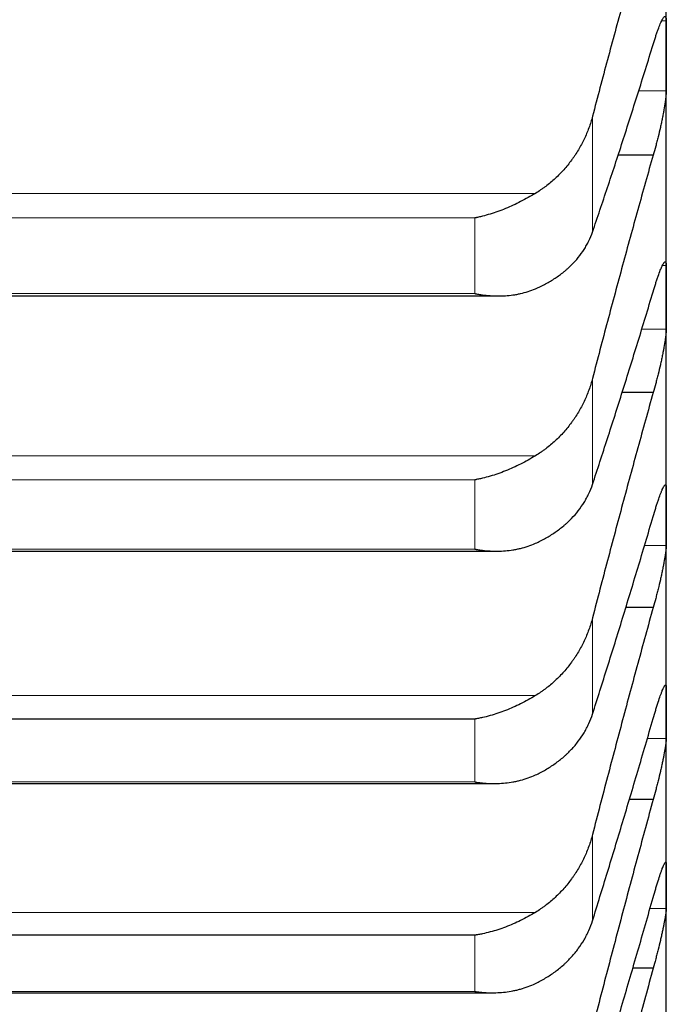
# Model space of a CAD drawing. Header units: inches. Extents: x 0 to 17820, y -10 to 12600.
# Tile 107 of 256: x 6526 to 6553, y 8255 to 8295. Entities that reach past the tile are written whole.
import ezdxf

# ---------------------------------------------------------------- set-up
doc = ezdxf.new("R2010")
doc.units = ezdxf.units.IN
doc.layers.add('1', color=7, linetype='Continuous', true_color=0xffffff)

msp = doc.modelspace()

# ---------------------------------------------------------------- linework, layer by layer
at = {"layer": '1', "color": 2, "linetype": 'Continuous', "lineweight": 25}
for p, q in [((6552.834, 8293.442), (6552.834, 8304.257)), ((6552.834, 8283.532), (6552.834, 8293.442)), ((6552.296, 8289.373), (6550.858, 8289.373)), ((6507.715, 8283.594), (6545.927, 8283.594)), ((6552.834, 8274.541), (6552.834, 8283.532)), ((6552.296, 8279.63), (6551.023, 8279.63)), ((6552.834, 8266.484), (6552.834, 8274.541)), ((6507.803, 8273.125), (6545.839, 8273.125)), ((6552.296, 8270.814), (6551.174, 8270.814)), ((6544.978, 8266.235), (6508.69, 8266.235)), ((6552.834, 8259.375), (6552.834, 8266.484)), ((6507.891, 8263.591), (6545.751, 8263.591)), ((6552.296, 8262.937), (6551.317, 8262.937)), ((6552.834, 8253.223), (6552.834, 8259.375)), ((6544.978, 8257.37), (6508.69, 8257.37)), ((6552.296, 8256.013), (6551.456, 8256.013)), ((6507.979, 8255.008), (6545.664, 8255.008))]:
    msp.add_line(p, q, dxfattribs=at)
at = {"layer": '1', "color": 110, "linetype": 'Continuous', "lineweight": 13}
for p, q in [((6552.831, 8294.876), (6552.643, 8294.876)), ((6552.831, 8292.009), (6551.697, 8292.009)), ((6549.807, 8286.216), (6549.807, 8290.964)), ((6547.465, 8287.802), (6506.202, 8287.802)), ((6544.978, 8286.792), (6508.69, 8286.792)), ((6544.978, 8283.691), (6544.978, 8286.792)), ((6552.831, 8284.839), (6552.681, 8284.839)), ((6544.978, 8283.691), (6508.69, 8283.691)), ((6552.831, 8282.225), (6551.821, 8282.225)), ((6549.807, 8275.862), (6549.807, 8280.213)), ((6547.465, 8277.035), (6506.202, 8277.035)), ((6544.978, 8276.047), (6508.69, 8276.047)), ((6544.978, 8273.206), (6544.978, 8276.047)), ((6544.978, 8273.206), (6508.69, 8273.206)), ((6552.831, 8273.362), (6551.94, 8273.362)), ((6549.807, 8266.44), (6549.807, 8270.387)), ((6547.465, 8267.197), (6506.202, 8267.197)), ((6544.978, 8263.657), (6544.978, 8266.235)), ((6552.831, 8265.435), (6552.054, 8265.435)), ((6544.978, 8263.657), (6508.69, 8263.657)), ((6549.807, 8257.965), (6549.807, 8261.502)), ((6547.465, 8258.306), (6506.202, 8258.306)), ((6552.831, 8258.458), (6552.163, 8258.458)), ((6544.978, 8255.06), (6544.978, 8257.37)), ((6544.978, 8255.06), (6508.69, 8255.06))]:
    msp.add_line(p, q, dxfattribs=at)
at = {"layer": '1', "color": 2, "linetype": 'Continuous', "lineweight": 25}
for points in [[(6552.296, 8300.026), (6552.085, 8299.294), (6551.665, 8297.819), (6551.04, 8295.571), (6550.421, 8293.288), (6550.011, 8291.743), (6549.807, 8290.964)], [(6552.831, 8294.876), (6552.833, 8294.398), (6552.834, 8293.92), (6552.834, 8293.442)], [(6549.807, 8286.216), (6550.011, 8286.812), (6550.421, 8288.025), (6551.04, 8289.914), (6551.665, 8291.871), (6552.085, 8293.221), (6552.296, 8293.908)], [(6552.834, 8293.442), (6552.834, 8292.965), (6552.833, 8292.487), (6552.831, 8292.009)], [(6552.296, 8289.373), (6552.085, 8288.63), (6551.665, 8287.133), (6551.04, 8284.858), (6550.421, 8282.554), (6550.011, 8280.997), (6549.807, 8280.213)], [(6552.831, 8284.839), (6552.833, 8284.403), (6552.834, 8283.968), (6552.834, 8283.532)], [(6549.807, 8275.862), (6550.011, 8276.478), (6550.421, 8277.731), (6551.04, 8279.675), (6551.665, 8281.683), (6552.085, 8283.065), (6552.296, 8283.766)], [(6552.834, 8283.532), (6552.834, 8283.096), (6552.833, 8282.66), (6552.831, 8282.225)], [(6552.296, 8279.63), (6552.085, 8278.877), (6551.665, 8277.362), (6551.04, 8275.064), (6550.421, 8272.741), (6550.011, 8271.175), (6549.807, 8270.387)], [(6552.831, 8275.72), (6552.833, 8275.327), (6552.834, 8274.934), (6552.834, 8274.541)], [(6549.807, 8266.44), (6550.011, 8267.075), (6550.421, 8268.365), (6551.04, 8270.361), (6551.665, 8272.418), (6552.085, 8273.828), (6552.296, 8274.544)], [(6552.834, 8274.541), (6552.834, 8274.148), (6552.833, 8273.755), (6552.831, 8273.362)], [(6552.296, 8270.814), (6552.085, 8270.052), (6551.665, 8268.52), (6551.04, 8266.203), (6550.421, 8263.865), (6550.011, 8262.292), (6549.807, 8261.502)], [(6552.831, 8267.533), (6552.833, 8267.184), (6552.834, 8266.834), (6552.834, 8266.484)], [(6549.807, 8257.965), (6550.011, 8258.618), (6550.421, 8259.944), (6551.04, 8261.989), (6551.665, 8264.09), (6552.085, 8265.527), (6552.296, 8266.256)], [(6552.834, 8266.484), (6552.834, 8266.135), (6552.833, 8265.785), (6552.831, 8265.435)], [(6552.296, 8262.937), (6552.085, 8262.167), (6551.665, 8260.622), (6551.04, 8258.289), (6550.421, 8255.94), (6550.011, 8254.363), (6549.807, 8253.572)], [(6552.831, 8260.292), (6552.833, 8259.986), (6552.834, 8259.68), (6552.834, 8259.375)], [(6552.834, 8259.375), (6552.834, 8259.069), (6552.833, 8258.763), (6552.831, 8258.458)], [(6549.807, 8250.45), (6550.011, 8251.121), (6550.421, 8252.48), (6551.04, 8254.571), (6551.665, 8256.713), (6552.085, 8258.175), (6552.296, 8258.915)], [(6552.296, 8256.013), (6552.085, 8255.237), (6551.665, 8253.681), (6551.04, 8251.336), (6550.421, 8248.979), (6550.011, 8247.4), (6549.807, 8246.609)]]:
    msp.add_open_spline(points, degree=3, dxfattribs=at)
for points, knots in [([(6552.296, 8293.908), (6552.331, 8294.025), (6552.365, 8294.135), (6552.415, 8294.289), (6552.432, 8294.339), (6552.456, 8294.411), (6552.465, 8294.434), (6552.481, 8294.481), (6552.489, 8294.503), (6552.529, 8294.613), (6552.56, 8294.69), (6552.603, 8294.792), (6552.617, 8294.824), (6552.637, 8294.867), (6552.644, 8294.88), (6552.657, 8294.906), (6552.664, 8294.919), (6552.695, 8294.976), (6552.717, 8295.01), (6552.742, 8295.036), (6552.747, 8295.041), (6552.756, 8295.049), (6552.761, 8295.052), (6552.773, 8295.058), (6552.781, 8295.059), (6552.802, 8295.053), (6552.813, 8295.036), (6552.822, 8294.998), (6552.823, 8294.989), (6552.826, 8294.971), (6552.827, 8294.961), (6552.83, 8294.928), (6552.831, 8294.904), (6552.831, 8294.876)], [0, 0, 0, 0, 0.125, 0.125, 0.1875, 0.1875, 0.21875, 0.21875, 0.25, 0.25, 0.375, 0.375, 0.4375, 0.4375, 0.46875, 0.46875, 0.5, 0.5, 0.625, 0.625, 0.65625, 0.65625, 0.6875, 0.6875, 0.75, 0.75, 0.875, 0.875, 0.90625, 0.90625, 0.9375, 0.9375, 1, 1, 1, 1]), ([(6552.831, 8292.009), (6552.831, 8291.981), (6552.829, 8291.92), (6552.821, 8291.812), (6552.812, 8291.729), (6552.804, 8291.663), (6552.801, 8291.64), (6552.795, 8291.594), (6552.792, 8291.57), (6552.774, 8291.449), (6552.758, 8291.344), (6552.733, 8291.204), (6552.728, 8291.176), (6552.72, 8291.133), (6552.717, 8291.118), (6552.711, 8291.089), (6552.697, 8291.015), (6552.671, 8290.88), (6552.645, 8290.757), (6552.618, 8290.632), (6552.604, 8290.568), (6552.56, 8290.375), (6552.529, 8290.247), (6552.482, 8290.055), (6552.466, 8289.991), (6552.441, 8289.896), (6552.432, 8289.864), (6552.416, 8289.8), (6552.407, 8289.769), (6552.365, 8289.612), (6552.331, 8289.491), (6552.296, 8289.373)], [0, 0, 0, 0, 0.0625, 0.125, 0.1875, 0.1875, 0.21875, 0.21875, 0.25, 0.25, 0.375, 0.375, 0.40625, 0.40625, 0.421875, 0.421875, 0.4375, 0.5, 0.5625, 0.5625, 0.625, 0.625, 0.75, 0.75, 0.8125, 0.8125, 0.84375, 0.84375, 0.875, 0.875, 1, 1, 1, 1]), ([(6549.807, 8290.964), (6549.765, 8290.802), (6549.715, 8290.642), (6549.6, 8290.329), (6549.471, 8290.022), (6549.314, 8289.728), (6549.184, 8289.511), (6549.139, 8289.44), (6549.069, 8289.334), (6549.045, 8289.299), (6548.997, 8289.23), (6548.972, 8289.196), (6548.847, 8289.026), (6548.636, 8288.765), (6548.401, 8288.527), (6548.154, 8288.299), (6548.024, 8288.191), (6547.854, 8288.063), (6547.82, 8288.037), (6547.751, 8287.988), (6547.646, 8287.915), (6547.538, 8287.846), (6547.465, 8287.802)], [0, 0, 0, 0, 0.125, 0.125, 0.25, 0.375, 0.375, 0.4375, 0.4375, 0.46875, 0.46875, 0.5, 0.5, 0.625, 0.75, 0.75, 0.875, 0.875, 0.90625, 0.90625, 0.9375, 1, 1, 1, 1]), ([(6547.465, 8287.802), (6547.366, 8287.741), (6547.265, 8287.683), (6547.064, 8287.57), (6546.963, 8287.516), (6546.759, 8287.412), (6546.656, 8287.362), (6546.45, 8287.267), (6546.346, 8287.221), (6546.136, 8287.135), (6546.031, 8287.094), (6545.821, 8287.019), (6545.716, 8286.984), (6545.506, 8286.919), (6545.401, 8286.89), (6545.242, 8286.85), (6545.163, 8286.831), (6545.071, 8286.811), (6545.024, 8286.801), (6545.004, 8286.797), (6544.991, 8286.794), (6544.984, 8286.793), (6544.978, 8286.792)], [0, 0, 0, 0, 0.125, 0.125, 0.25, 0.25, 0.375, 0.375, 0.5, 0.5, 0.625, 0.625, 0.75, 0.75, 0.875, 0.875, 0.9375, 0.96875, 0.984375, 0.992187, 0.992187, 1, 1, 1, 1]), ([(6547.465, 8283.885), (6547.611, 8283.948), (6547.751, 8284.015), (6548.02, 8284.16), (6548.278, 8284.314), (6548.514, 8284.487), (6548.655, 8284.601), (6548.682, 8284.624), (6548.737, 8284.671), (6548.764, 8284.695), (6548.845, 8284.767), (6548.896, 8284.816), (6549.046, 8284.965), (6549.139, 8285.067), (6549.31, 8285.279), (6549.389, 8285.389), (6549.497, 8285.558), (6549.532, 8285.615), (6549.581, 8285.703), (6549.596, 8285.732), (6549.627, 8285.791), (6549.642, 8285.821), (6549.715, 8285.97), (6549.765, 8286.092), (6549.807, 8286.216)], [0, 0, 0, 0, 0.125, 0.125, 0.25, 0.375, 0.375, 0.40625, 0.40625, 0.4375, 0.4375, 0.5, 0.5, 0.625, 0.625, 0.75, 0.75, 0.8125, 0.8125, 0.84375, 0.84375, 0.875, 0.875, 1, 1, 1, 1]), ([(6552.296, 8283.766), (6552.331, 8283.885), (6552.365, 8283.998), (6552.415, 8284.156), (6552.432, 8284.208), (6552.456, 8284.282), (6552.465, 8284.307), (6552.481, 8284.355), (6552.489, 8284.378), (6552.529, 8284.492), (6552.56, 8284.574), (6552.603, 8284.682), (6552.617, 8284.716), (6552.637, 8284.762), (6552.644, 8284.777), (6552.657, 8284.806), (6552.664, 8284.819), (6552.695, 8284.882), (6552.717, 8284.921), (6552.742, 8284.954), (6552.747, 8284.96), (6552.756, 8284.97), (6552.761, 8284.975), (6552.773, 8284.985), (6552.781, 8284.989), (6552.802, 8284.99), (6552.813, 8284.979), (6552.822, 8284.947), (6552.823, 8284.94), (6552.826, 8284.924), (6552.827, 8284.915), (6552.83, 8284.887), (6552.831, 8284.865), (6552.831, 8284.839)], [0, 0, 0, 0, 0.125, 0.125, 0.1875, 0.1875, 0.21875, 0.21875, 0.25, 0.25, 0.375, 0.375, 0.4375, 0.4375, 0.46875, 0.46875, 0.5, 0.5, 0.625, 0.625, 0.65625, 0.65625, 0.6875, 0.6875, 0.75, 0.75, 0.875, 0.875, 0.90625, 0.90625, 0.9375, 0.9375, 1, 1, 1, 1]), ([(6544.978, 8283.691), (6544.981, 8283.691), (6544.984, 8283.69), (6544.991, 8283.689), (6544.994, 8283.688), (6545.004, 8283.686), (6545.024, 8283.683), (6545.071, 8283.674), (6545.163, 8283.658), (6545.242, 8283.646), (6545.4, 8283.625), (6545.505, 8283.614), (6545.819, 8283.592), (6546.027, 8283.59), (6546.338, 8283.609), (6546.442, 8283.619), (6546.597, 8283.641), (6546.649, 8283.649), (6546.753, 8283.668), (6546.805, 8283.678), (6546.96, 8283.713), (6547.062, 8283.74), (6547.265, 8283.805), (6547.365, 8283.842), (6547.465, 8283.885)], [0, 0, 0, 0, 0.003906, 0.003906, 0.007812, 0.007812, 0.015625, 0.03125, 0.0625, 0.125, 0.125, 0.25, 0.25, 0.5, 0.5, 0.625, 0.625, 0.6875, 0.6875, 0.75, 0.75, 0.875, 0.875, 1, 1, 1, 1]), ([(6552.831, 8282.225), (6552.831, 8282.199), (6552.829, 8282.143), (6552.821, 8282.041), (6552.812, 8281.963), (6552.804, 8281.9), (6552.801, 8281.878), (6552.795, 8281.833), (6552.792, 8281.81), (6552.774, 8281.694), (6552.758, 8281.593), (6552.733, 8281.456), (6552.728, 8281.428), (6552.72, 8281.386), (6552.717, 8281.372), (6552.711, 8281.343), (6552.697, 8281.271), (6552.671, 8281.139), (6552.645, 8281.017), (6552.618, 8280.893), (6552.604, 8280.83), (6552.56, 8280.639), (6552.529, 8280.511), (6552.482, 8280.319), (6552.466, 8280.255), (6552.441, 8280.159), (6552.432, 8280.127), (6552.416, 8280.063), (6552.407, 8280.031), (6552.365, 8279.873), (6552.331, 8279.75), (6552.296, 8279.63)], [0, 0, 0, 0, 0.0625, 0.125, 0.1875, 0.1875, 0.21875, 0.21875, 0.25, 0.25, 0.375, 0.375, 0.40625, 0.40625, 0.421875, 0.421875, 0.4375, 0.5, 0.5625, 0.5625, 0.625, 0.625, 0.75, 0.75, 0.8125, 0.8125, 0.84375, 0.84375, 0.875, 0.875, 1, 1, 1, 1]), ([(6549.807, 8280.213), (6549.765, 8280.05), (6549.715, 8279.889), (6549.6, 8279.574), (6549.471, 8279.266), (6549.314, 8278.969), (6549.184, 8278.752), (6549.139, 8278.68), (6549.069, 8278.574), (6549.045, 8278.539), (6548.997, 8278.469), (6548.972, 8278.434), (6548.847, 8278.264), (6548.636, 8278.002), (6548.401, 8277.762), (6548.154, 8277.534), (6548.024, 8277.425), (6547.854, 8277.296), (6547.82, 8277.271), (6547.751, 8277.221), (6547.646, 8277.148), (6547.538, 8277.079), (6547.465, 8277.035)], [0, 0, 0, 0, 0.125, 0.125, 0.25, 0.375, 0.375, 0.4375, 0.4375, 0.46875, 0.46875, 0.5, 0.5, 0.625, 0.75, 0.75, 0.875, 0.875, 0.90625, 0.90625, 0.9375, 1, 1, 1, 1]), ([(6547.465, 8277.035), (6547.366, 8276.974), (6547.265, 8276.916), (6547.064, 8276.803), (6546.963, 8276.749), (6546.759, 8276.646), (6546.656, 8276.597), (6546.45, 8276.503), (6546.346, 8276.459), (6546.136, 8276.374), (6546.031, 8276.335), (6545.821, 8276.262), (6545.716, 8276.229), (6545.506, 8276.167), (6545.401, 8276.139), (6545.242, 8276.101), (6545.163, 8276.084), (6545.071, 8276.065), (6545.024, 8276.056), (6545.004, 8276.052), (6544.991, 8276.05), (6544.984, 8276.049), (6544.978, 8276.047)], [0, 0, 0, 0, 0.125, 0.125, 0.25, 0.25, 0.375, 0.375, 0.5, 0.5, 0.625, 0.625, 0.75, 0.75, 0.875, 0.875, 0.9375, 0.96875, 0.984375, 0.992187, 0.992187, 1, 1, 1, 1]), ([(6547.465, 8273.445), (6547.611, 8273.51), (6547.751, 8273.581), (6548.02, 8273.731), (6548.278, 8273.891), (6548.514, 8274.07), (6548.655, 8274.189), (6548.682, 8274.213), (6548.737, 8274.261), (6548.764, 8274.286), (6548.845, 8274.361), (6548.896, 8274.411), (6549.046, 8274.566), (6549.139, 8274.672), (6549.31, 8274.892), (6549.389, 8275.006), (6549.497, 8275.181), (6549.532, 8275.24), (6549.581, 8275.33), (6549.596, 8275.361), (6549.627, 8275.422), (6549.642, 8275.453), (6549.715, 8275.607), (6549.765, 8275.733), (6549.807, 8275.862)], [0, 0, 0, 0, 0.125, 0.125, 0.25, 0.375, 0.375, 0.40625, 0.40625, 0.4375, 0.4375, 0.5, 0.5, 0.625, 0.625, 0.75, 0.75, 0.8125, 0.8125, 0.84375, 0.84375, 0.875, 0.875, 1, 1, 1, 1]), ([(6552.296, 8274.544), (6552.331, 8274.665), (6552.365, 8274.779), (6552.415, 8274.942), (6552.432, 8274.995), (6552.456, 8275.072), (6552.465, 8275.097), (6552.481, 8275.147), (6552.489, 8275.171), (6552.529, 8275.29), (6552.56, 8275.376), (6552.603, 8275.49), (6552.617, 8275.526), (6552.637, 8275.576), (6552.644, 8275.592), (6552.657, 8275.623), (6552.664, 8275.637), (6552.695, 8275.706), (6552.717, 8275.75), (6552.742, 8275.79), (6552.747, 8275.797), (6552.756, 8275.81), (6552.761, 8275.815), (6552.773, 8275.83), (6552.781, 8275.836), (6552.802, 8275.845), (6552.813, 8275.839), (6552.822, 8275.814), (6552.823, 8275.808), (6552.826, 8275.795), (6552.827, 8275.787), (6552.83, 8275.763), (6552.831, 8275.743), (6552.831, 8275.72)], [0, 0, 0, 0, 0.125, 0.125, 0.1875, 0.1875, 0.21875, 0.21875, 0.25, 0.25, 0.375, 0.375, 0.4375, 0.4375, 0.46875, 0.46875, 0.5, 0.5, 0.625, 0.625, 0.65625, 0.65625, 0.6875, 0.6875, 0.75, 0.75, 0.875, 0.875, 0.90625, 0.90625, 0.9375, 0.9375, 1, 1, 1, 1]), ([(6544.978, 8273.206), (6544.981, 8273.206), (6544.984, 8273.205), (6544.991, 8273.204), (6544.994, 8273.203), (6545.004, 8273.202), (6545.024, 8273.198), (6545.071, 8273.19), (6545.163, 8273.176), (6545.242, 8273.166), (6545.4, 8273.147), (6545.505, 8273.138), (6545.819, 8273.121), (6546.027, 8273.123), (6546.338, 8273.148), (6546.442, 8273.16), (6546.597, 8273.185), (6546.649, 8273.194), (6546.753, 8273.215), (6546.805, 8273.226), (6546.96, 8273.264), (6547.062, 8273.293), (6547.265, 8273.362), (6547.365, 8273.401), (6547.465, 8273.445)], [0, 0, 0, 0, 0.003906, 0.003906, 0.007812, 0.007812, 0.015625, 0.03125, 0.0625, 0.125, 0.125, 0.25, 0.25, 0.5, 0.5, 0.625, 0.625, 0.6875, 0.6875, 0.75, 0.75, 0.875, 0.875, 1, 1, 1, 1]), ([(6552.831, 8273.362), (6552.831, 8273.339), (6552.829, 8273.287), (6552.821, 8273.193), (6552.812, 8273.119), (6552.804, 8273.059), (6552.801, 8273.038), (6552.795, 8272.995), (6552.792, 8272.973), (6552.774, 8272.862), (6552.758, 8272.764), (6552.733, 8272.631), (6552.728, 8272.604), (6552.72, 8272.563), (6552.717, 8272.549), (6552.711, 8272.521), (6552.697, 8272.451), (6552.671, 8272.321), (6552.645, 8272.201), (6552.618, 8272.079), (6552.604, 8272.016), (6552.56, 8271.826), (6552.529, 8271.699), (6552.482, 8271.507), (6552.466, 8271.443), (6552.441, 8271.347), (6552.432, 8271.315), (6552.416, 8271.251), (6552.407, 8271.219), (6552.365, 8271.06), (6552.331, 8270.935), (6552.296, 8270.814)], [0, 0, 0, 0, 0.0625, 0.125, 0.1875, 0.1875, 0.21875, 0.21875, 0.25, 0.25, 0.375, 0.375, 0.40625, 0.40625, 0.421875, 0.421875, 0.4375, 0.5, 0.5625, 0.5625, 0.625, 0.625, 0.75, 0.75, 0.8125, 0.8125, 0.84375, 0.84375, 0.875, 0.875, 1, 1, 1, 1]), ([(6549.807, 8270.387), (6549.765, 8270.223), (6549.715, 8270.062), (6549.6, 8269.745), (6549.471, 8269.435), (6549.314, 8269.138), (6549.184, 8268.92), (6549.139, 8268.848), (6549.069, 8268.741), (6549.045, 8268.706), (6548.997, 8268.636), (6548.972, 8268.601), (6548.847, 8268.43), (6548.636, 8268.167), (6548.401, 8267.927), (6548.154, 8267.698), (6548.024, 8267.589), (6547.854, 8267.46), (6547.82, 8267.435), (6547.751, 8267.385), (6547.646, 8267.311), (6547.538, 8267.242), (6547.465, 8267.197)], [0, 0, 0, 0, 0.125, 0.125, 0.25, 0.375, 0.375, 0.4375, 0.4375, 0.46875, 0.46875, 0.5, 0.5, 0.625, 0.75, 0.75, 0.875, 0.875, 0.90625, 0.90625, 0.9375, 1, 1, 1, 1]), ([(6552.296, 8266.256), (6552.331, 8266.378), (6552.365, 8266.495), (6552.415, 8266.662), (6552.432, 8266.716), (6552.456, 8266.795), (6552.465, 8266.821), (6552.481, 8266.873), (6552.489, 8266.898), (6552.529, 8267.021), (6552.56, 8267.11), (6552.603, 8267.231), (6552.617, 8267.269), (6552.637, 8267.322), (6552.644, 8267.339), (6552.657, 8267.372), (6552.664, 8267.388), (6552.695, 8267.463), (6552.717, 8267.511), (6552.742, 8267.557), (6552.747, 8267.566), (6552.756, 8267.581), (6552.761, 8267.588), (6552.773, 8267.606), (6552.781, 8267.615), (6552.802, 8267.633), (6552.813, 8267.631), (6552.822, 8267.613), (6552.823, 8267.608), (6552.826, 8267.598), (6552.827, 8267.592), (6552.83, 8267.571), (6552.831, 8267.554), (6552.831, 8267.533)], [0, 0, 0, 0, 0.125, 0.125, 0.1875, 0.1875, 0.21875, 0.21875, 0.25, 0.25, 0.375, 0.375, 0.4375, 0.4375, 0.46875, 0.46875, 0.5, 0.5, 0.625, 0.625, 0.65625, 0.65625, 0.6875, 0.6875, 0.75, 0.75, 0.875, 0.875, 0.90625, 0.90625, 0.9375, 0.9375, 1, 1, 1, 1]), ([(6547.465, 8267.197), (6547.366, 8267.137), (6547.265, 8267.078), (6547.064, 8266.967), (6546.963, 8266.913), (6546.759, 8266.811), (6546.656, 8266.763), (6546.45, 8266.671), (6546.346, 8266.627), (6546.136, 8266.545), (6546.031, 8266.507), (6545.821, 8266.437), (6545.716, 8266.405), (6545.506, 8266.346), (6545.401, 8266.32), (6545.242, 8266.285), (6545.163, 8266.268), (6545.071, 8266.251), (6545.024, 8266.243), (6545.004, 8266.239), (6544.991, 8266.237), (6544.984, 8266.236), (6544.978, 8266.235)], [0, 0, 0, 0, 0.125, 0.125, 0.25, 0.25, 0.375, 0.375, 0.5, 0.5, 0.625, 0.625, 0.75, 0.75, 0.875, 0.875, 0.9375, 0.96875, 0.984375, 0.992187, 0.992187, 1, 1, 1, 1]), ([(6547.465, 8263.941), (6547.611, 8264.009), (6547.751, 8264.081), (6548.02, 8264.237), (6548.278, 8264.403), (6548.514, 8264.589), (6548.655, 8264.711), (6548.682, 8264.736), (6548.737, 8264.786), (6548.764, 8264.812), (6548.845, 8264.889), (6548.896, 8264.941), (6549.046, 8265.101), (6549.139, 8265.211), (6549.31, 8265.439), (6549.389, 8265.556), (6549.497, 8265.737), (6549.532, 8265.798), (6549.581, 8265.891), (6549.596, 8265.923), (6549.627, 8265.986), (6549.642, 8266.017), (6549.715, 8266.177), (6549.765, 8266.307), (6549.807, 8266.44)], [0, 0, 0, 0, 0.125, 0.125, 0.25, 0.375, 0.375, 0.40625, 0.40625, 0.4375, 0.4375, 0.5, 0.5, 0.625, 0.625, 0.75, 0.75, 0.8125, 0.8125, 0.84375, 0.84375, 0.875, 0.875, 1, 1, 1, 1]), ([(6552.831, 8265.435), (6552.831, 8265.415), (6552.829, 8265.368), (6552.821, 8265.281), (6552.812, 8265.211), (6552.804, 8265.154), (6552.801, 8265.134), (6552.795, 8265.094), (6552.792, 8265.073), (6552.774, 8264.966), (6552.758, 8264.872), (6552.733, 8264.743), (6552.728, 8264.717), (6552.72, 8264.677), (6552.717, 8264.663), (6552.711, 8264.636), (6552.697, 8264.567), (6552.671, 8264.44), (6552.645, 8264.322), (6552.618, 8264.202), (6552.604, 8264.141), (6552.56, 8263.953), (6552.529, 8263.826), (6552.482, 8263.635), (6552.466, 8263.571), (6552.441, 8263.474), (6552.432, 8263.442), (6552.416, 8263.378), (6552.407, 8263.346), (6552.365, 8263.186), (6552.331, 8263.06), (6552.296, 8262.937)], [0, 0, 0, 0, 0.0625, 0.125, 0.1875, 0.1875, 0.21875, 0.21875, 0.25, 0.25, 0.375, 0.375, 0.40625, 0.40625, 0.421875, 0.421875, 0.4375, 0.5, 0.5625, 0.5625, 0.625, 0.625, 0.75, 0.75, 0.8125, 0.8125, 0.84375, 0.84375, 0.875, 0.875, 1, 1, 1, 1]), ([(6544.978, 8263.657), (6544.981, 8263.657), (6544.984, 8263.656), (6544.991, 8263.655), (6544.994, 8263.655), (6545.004, 8263.653), (6545.024, 8263.65), (6545.071, 8263.643), (6545.163, 8263.63), (6545.242, 8263.621), (6545.4, 8263.606), (6545.505, 8263.598), (6545.819, 8263.587), (6546.027, 8263.593), (6546.338, 8263.624), (6546.442, 8263.638), (6546.597, 8263.665), (6546.649, 8263.676), (6546.753, 8263.698), (6546.805, 8263.71), (6546.96, 8263.751), (6547.062, 8263.782), (6547.265, 8263.854), (6547.365, 8263.895), (6547.465, 8263.941)], [0, 0, 0, 0, 0.003906, 0.003906, 0.007812, 0.007812, 0.015625, 0.03125, 0.0625, 0.125, 0.125, 0.25, 0.25, 0.5, 0.5, 0.625, 0.625, 0.6875, 0.6875, 0.75, 0.75, 0.875, 0.875, 1, 1, 1, 1]), ([(6549.807, 8261.502), (6549.765, 8261.337), (6549.715, 8261.175), (6549.6, 8260.858), (6549.471, 8260.547), (6549.314, 8260.249), (6549.184, 8260.03), (6549.139, 8259.958), (6549.069, 8259.851), (6549.045, 8259.816), (6548.997, 8259.746), (6548.972, 8259.711), (6548.847, 8259.54), (6548.636, 8259.277), (6548.401, 8259.036), (6548.154, 8258.807), (6548.024, 8258.698), (6547.854, 8258.569), (6547.82, 8258.543), (6547.751, 8258.494), (6547.646, 8258.42), (6547.538, 8258.351), (6547.465, 8258.306)], [0, 0, 0, 0, 0.125, 0.125, 0.25, 0.375, 0.375, 0.4375, 0.4375, 0.46875, 0.46875, 0.5, 0.5, 0.625, 0.75, 0.75, 0.875, 0.875, 0.90625, 0.90625, 0.9375, 1, 1, 1, 1]), ([(6552.296, 8258.915), (6552.331, 8259.039), (6552.365, 8259.158), (6552.415, 8259.328), (6552.432, 8259.384), (6552.456, 8259.465), (6552.465, 8259.492), (6552.481, 8259.544), (6552.489, 8259.57), (6552.529, 8259.698), (6552.56, 8259.79), (6552.603, 8259.917), (6552.617, 8259.957), (6552.637, 8260.014), (6552.644, 8260.032), (6552.657, 8260.067), (6552.664, 8260.084), (6552.695, 8260.165), (6552.717, 8260.218), (6552.742, 8260.27), (6552.747, 8260.28), (6552.756, 8260.298), (6552.761, 8260.306), (6552.773, 8260.328), (6552.781, 8260.34), (6552.802, 8260.365), (6552.813, 8260.369), (6552.822, 8260.357), (6552.823, 8260.354), (6552.826, 8260.346), (6552.827, 8260.341), (6552.83, 8260.324), (6552.831, 8260.31), (6552.831, 8260.292)], [0, 0, 0, 0, 0.125, 0.125, 0.1875, 0.1875, 0.21875, 0.21875, 0.25, 0.25, 0.375, 0.375, 0.4375, 0.4375, 0.46875, 0.46875, 0.5, 0.5, 0.625, 0.625, 0.65625, 0.65625, 0.6875, 0.6875, 0.75, 0.75, 0.875, 0.875, 0.90625, 0.90625, 0.9375, 0.9375, 1, 1, 1, 1]), ([(6547.465, 8258.306), (6547.366, 8258.245), (6547.265, 8258.187), (6547.064, 8258.076), (6546.963, 8258.023), (6546.759, 8257.923), (6546.656, 8257.875), (6546.45, 8257.785), (6546.346, 8257.743), (6546.136, 8257.663), (6546.031, 8257.626), (6545.821, 8257.559), (6545.716, 8257.528), (6545.506, 8257.473), (6545.401, 8257.448), (6545.242, 8257.415), (6545.163, 8257.4), (6545.071, 8257.384), (6545.024, 8257.377), (6545.004, 8257.374), (6544.991, 8257.372), (6544.984, 8257.371), (6544.978, 8257.37)], [0, 0, 0, 0, 0.125, 0.125, 0.25, 0.25, 0.375, 0.375, 0.5, 0.5, 0.625, 0.625, 0.75, 0.75, 0.875, 0.875, 0.9375, 0.96875, 0.984375, 0.992188, 0.992188, 1, 1, 1, 1]), ([(6552.831, 8258.458), (6552.831, 8258.44), (6552.829, 8258.398), (6552.821, 8258.318), (6552.812, 8258.252), (6552.804, 8258.199), (6552.801, 8258.18), (6552.795, 8258.142), (6552.792, 8258.122), (6552.774, 8258.02), (6552.758, 8257.93), (6552.733, 8257.805), (6552.728, 8257.78), (6552.72, 8257.741), (6552.717, 8257.727), (6552.711, 8257.701), (6552.697, 8257.634), (6552.671, 8257.51), (6552.645, 8257.395), (6552.618, 8257.276), (6552.604, 8257.216), (6552.56, 8257.03), (6552.529, 8256.904), (6552.482, 8256.714), (6552.466, 8256.65), (6552.441, 8256.554), (6552.432, 8256.521), (6552.416, 8256.457), (6552.407, 8256.425), (6552.365, 8256.264), (6552.331, 8256.138), (6552.296, 8256.013)], [0, 0, 0, 0, 0.0625, 0.125, 0.1875, 0.1875, 0.21875, 0.21875, 0.25, 0.25, 0.375, 0.375, 0.40625, 0.40625, 0.421875, 0.421875, 0.4375, 0.5, 0.5625, 0.5625, 0.625, 0.625, 0.75, 0.75, 0.8125, 0.8125, 0.84375, 0.84375, 0.875, 0.875, 1, 1, 1, 1]), ([(6547.465, 8255.388), (6547.611, 8255.458), (6547.751, 8255.533), (6548.02, 8255.694), (6548.278, 8255.865), (6548.514, 8256.057), (6548.655, 8256.183), (6548.682, 8256.209), (6548.737, 8256.261), (6548.764, 8256.287), (6548.845, 8256.367), (6548.896, 8256.421), (6549.046, 8256.586), (6549.139, 8256.699), (6549.31, 8256.934), (6549.389, 8257.054), (6549.497, 8257.241), (6549.532, 8257.304), (6549.581, 8257.4), (6549.596, 8257.432), (6549.627, 8257.497), (6549.642, 8257.53), (6549.715, 8257.694), (6549.765, 8257.828), (6549.807, 8257.965)], [0, 0, 0, 0, 0.125, 0.125, 0.25, 0.375, 0.375, 0.40625, 0.40625, 0.4375, 0.4375, 0.5, 0.5, 0.625, 0.625, 0.75, 0.75, 0.8125, 0.8125, 0.84375, 0.84375, 0.875, 0.875, 1, 1, 1, 1]), ([(6544.978, 8255.06), (6544.981, 8255.059), (6544.984, 8255.059), (6544.991, 8255.058), (6544.994, 8255.058), (6545.004, 8255.056), (6545.024, 8255.053), (6545.071, 8255.047), (6545.163, 8255.036), (6545.242, 8255.028), (6545.4, 8255.016), (6545.505, 8255.01), (6545.819, 8255.005), (6546.027, 8255.014), (6546.338, 8255.051), (6546.442, 8255.067), (6546.597, 8255.097), (6546.649, 8255.108), (6546.753, 8255.133), (6546.805, 8255.146), (6546.96, 8255.189), (6547.062, 8255.223), (6547.265, 8255.298), (6547.365, 8255.34), (6547.465, 8255.388)], [0, 0, 0, 0, 0.003906, 0.003906, 0.007812, 0.007812, 0.015625, 0.03125, 0.0625, 0.125, 0.125, 0.25, 0.25, 0.5, 0.5, 0.625, 0.625, 0.6875, 0.6875, 0.75, 0.75, 0.875, 0.875, 1, 1, 1, 1])]:
    msp.add_open_spline(points, degree=3, knots=knots, dxfattribs=at)

doc.saveas('drawing.dxf')
